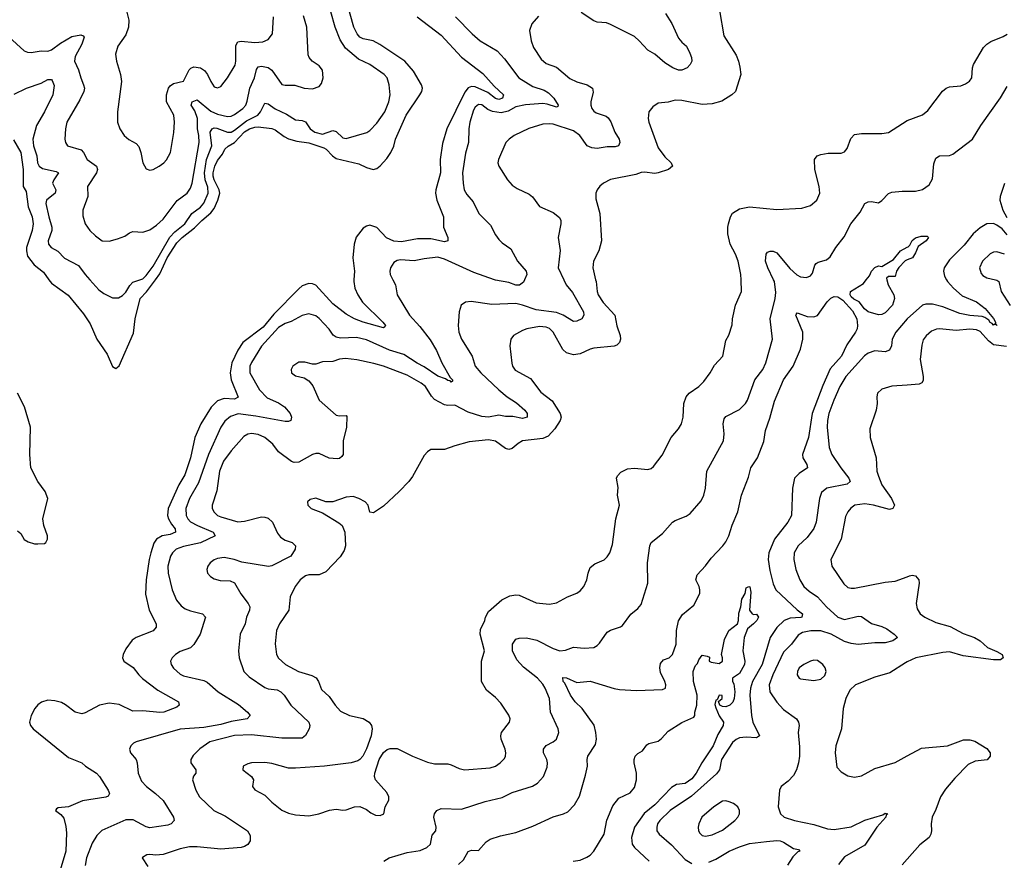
# Model space of a CAD drawing. Header units: inches. Extents: x 1173000 to 1307049, y 522583 to 678455.
# Tile 93 of 256: x 1214763 to 1220573, y 556575 to 561534. Entities that reach past the tile are written whole.
import ezdxf

# ---------------------------------------------------------------- set-up
doc = ezdxf.new("R2010")
doc.units = ezdxf.units.IN
doc.header["$MEASUREMENT"] = 0
for name, color, linetype in [('B2515', 7, 'Continuous'), ('B2516', 7, 'Continuous'), ('B2525', 7, 'Continuous'), ('B2526', 7, 'Continuous')]:
    doc.layers.add(name, color=color, linetype=linetype)

msp = doc.modelspace()

# ---------------------------------------------------------------- linework, layer by layer
at = {"layer": 'B2515', "color": 5}
for points, elevation in [([(1216735.2, 560000), (1216734.7, 559990), (1216740.7, 559950), (1216758.5, 559910), (1216786.7, 559866.7), (1216906, 559750), (1216921.3, 559730), (1216918.3, 559721.7), (1216910, 559716.2), (1216789.9, 559749.9), (1216738.9, 559770), (1216690, 559796.2), (1216610, 559858.4), (1216510, 559966.9), (1216490, 559975.9), (1216470, 559977), (1216430, 559963), (1216410, 559947.2), (1216263.4, 559796.6), (1216198.9, 559721.1), (1216080.1, 559630), (1216050, 559585.3), (1216015.7, 559510), (1216005, 559450), (1216011.8, 559410), (1216052, 559308), (1216030, 559295.8), (1215970, 559299.6), (1215930, 559285.5), (1215892.5, 559247.5), (1215832.1, 559150), (1215797.2, 559070), (1215770.6, 558950), (1215736.6, 558850), (1215702.5, 558790), (1215638.8, 558650), (1215635.1, 558610), (1215640.6, 558590), (1215657.9, 558557.9), (1215680.8, 558530), (1215683.2, 558510), (1215650, 558497.5), (1215604, 558490), (1215570.1, 558470), (1215554.8, 558445.2), (1215537.2, 558390), (1215526.8, 558350), (1215509.5, 558230), (1215505.5, 558145.5), (1215526.2, 558050), (1215568.9, 557970), (1215568.5, 557950), (1215550.2, 557929.8), (1215450.2, 557889.8), (1215426.5, 557873.5), (1215390, 557822.9), (1215374, 557790), (1215370.3, 557770), (1215378, 557750), (1215432, 557712), (1215465.2, 557670), (1215488.5, 557648.5), (1215578.4, 557578.4), (1215700.5, 557510), (1215704.9, 557490), (1215690, 557479.6), (1215614, 557450), (1215590, 557447.3), (1215490, 557458), (1215430, 557455.3), (1215350, 557494.6), (1215290, 557502.2), (1215233.4, 557490), (1215150, 557444.4), (1215130, 557439.7), (1215089.8, 557449.8), (1215033.3, 557493.3), (1215010, 557505.4), (1214970, 557516.4), (1214930, 557520.5), (1214891.5, 557508.4), (1214870, 557491.6), (1214852.4, 557470), (1214830.4, 557430), (1214821.6, 557390), (1214827.7, 557370), (1214843, 557350), (1215050, 557182.6), (1215130, 557150.3), (1215150.4, 557130), (1215215.8, 557090), (1215234.3, 557070), (1215284.6, 556990), (1215292, 556970), (1215285.3, 556954.7), (1215272.1, 556947.9), (1215133, 556927), (1215050, 556891.1), (1214990, 556885.2), (1214980.5, 556879.5), (1214974.8, 556870), (1215005.9, 556845.9), (1215023.5, 556823.5), (1215035.6, 556775.6), (1215038.3, 556738.3), (1215034.8, 556630), (1215002, 556518)], 720), ([(1214935.6, 560000), (1214950, 559980.2), (1215048.6, 559908.6), (1215139.5, 559799.5), (1215179.4, 559739.4), (1215217.4, 559650), (1215280, 559560), (1215310, 559487.7), (1215330, 559477.1), (1215350, 559492.7), (1215434.8, 559685.2), (1215444.8, 559770), (1215473.9, 559890), (1215510.7, 559929.3), (1215563.7, 560000)], 720), ([(1216965.4, 560000), (1216981.5, 559970), (1216990.3, 559910), (1217063.1, 559790), (1217124.7, 559724.7), (1217185.6, 559645.6), (1217221.8, 559581.8), (1217254.1, 559510), (1217303.6, 559423.6), (1217317.4, 559410), (1217317.7, 559402.3), (1217310, 559395.1), (1217303.1, 559403.1), (1217290, 559405.5), (1217276, 559416), (1217230, 559431.4), (1217150, 559486.9), (1217107.9, 559507.9), (1217030, 559558.1), (1216945.3, 559585.3), (1216810, 559645.9), (1216750, 559659.9), (1216655.7, 559655.7), (1216630, 559661.3), (1216613.4, 559673.4), (1216589.3, 559709.3), (1216530, 559770.9), (1216510, 559786.2), (1216470, 559798), (1216430, 559788.3), (1216365.8, 559754.2), (1216330, 559742.3), (1216290, 559718), (1216190, 559607.7), (1216130, 559512.2), (1216121.2, 559490), (1216121, 559450), (1216178.9, 559350), (1216223.3, 559303.3), (1216290, 559273.2), (1216324.9, 559250), (1216359.5, 559210), (1216366.4, 559190), (1216362, 559170), (1216350, 559164), (1216330, 559163.5), (1216155.8, 559195.8), (1216051.6, 559208.4), (1216006.2, 559193.8), (1215974.2, 559165.8), (1215950.1, 559130), (1215877.3, 558970), (1215818.7, 558801.3), (1215764.4, 558710), (1215744, 558650), (1215746, 558610), (1215755, 558590), (1215771.8, 558571.8), (1215811.3, 558550), (1215904, 558510), (1215916.5, 558490), (1215830, 558448.4), (1215730, 558426.9), (1215685.5, 558410), (1215664.5, 558390), (1215651.9, 558370), (1215636.3, 558310), (1215639, 558270), (1215662.9, 558170), (1215689, 558109), (1215716.2, 558076.2), (1215739.1, 558059.1), (1215770, 558047.1), (1215842, 558030), (1215859.5, 558010), (1215827.6, 557910), (1215791, 557849), (1215770, 557828), (1215710, 557806.6), (1215682.4, 557790), (1215662.6, 557770), (1215653.4, 557750), (1215657.4, 557730), (1215670, 557708.7), (1215710, 557672.9), (1215730, 557664.4), (1215850, 557636.9), (1215870, 557626.7), (1215934.3, 557570), (1216054.8, 557494.8), (1216108.2, 557450), (1216122.6, 557430), (1216104.4, 557410), (1216010, 557393.7), (1215950, 557376.6), (1215850, 557358.7), (1215710, 557348.4), (1215450, 557275.1), (1215433.7, 557266.3), (1215419.1, 557250), (1215410.5, 557230), (1215417.1, 557210), (1215450.2, 557170), (1215456.5, 557150), (1215461.2, 557090), (1215482.3, 557042.3), (1215510.8, 557010.8), (1215564.9, 556970), (1215610, 556927.2), (1215670.3, 556830), (1215674, 556810), (1215657.1, 556790), (1215637.7, 556782.3), (1215530, 556767.3), (1215510, 556772), (1215433.2, 556813.2), (1215390, 556813.7), (1215248.2, 556751.8), (1215217.8, 556722.2), (1215190, 556676.3), (1215156.8, 556590), (1215150, 556544)], 740), ([(1215177.1, 560000), (1215230, 559940.8), (1215259, 559918.9), (1215310, 559892.8), (1215346.5, 559893.5), (1215370, 559906.3), (1215390, 559926), (1215413.3, 559966.7), (1215430, 559986.4), (1215472.4, 560000)], 740), ([(1217973.9, 560000), (1217987.9, 559970), (1218025.4, 559925.4), (1218090.1, 559809.9), (1218091.9, 559790), (1218079.3, 559770), (1218050, 559755), (1218030, 559754.5), (1217970.5, 559790.5), (1217930, 559806.7), (1217810, 559821.4), (1217729.4, 559850.6), (1217690, 559859.4), (1217550, 559853), (1217428, 559872), (1217393.1, 559866.9), (1217368, 559850), (1217355.8, 559810), (1217350.3, 559730), (1217354, 559690), (1217370.3, 559650), (1217433.8, 559550), (1217451.3, 559490), (1217483.2, 559450), (1217589.7, 559349.7), (1217638.6, 559310), (1217694, 559274), (1217744.5, 559230), (1217757.7, 559210), (1217758.4, 559190), (1217730, 559182.3), (1217673.7, 559193.7), (1217630, 559193.7), (1217590, 559201.7), (1217530, 559189.9), (1217490, 559193.4), (1217410, 559218), (1217330, 559259.8), (1217290, 559257.4), (1217270, 559261.7), (1217210, 559294), (1217192.3, 559312.2), (1217158.5, 559370), (1217132.3, 559390), (1217050, 559436.1), (1216910.3, 559490.3), (1216853.6, 559506.4), (1216751.9, 559528.1), (1216685.5, 559534.5), (1216650, 559530.6), (1216610, 559518.2), (1216550, 559515.1), (1216510, 559502.4), (1216490, 559502.4), (1216446.2, 559513.8), (1216410, 559514), (1216374, 559490), (1216364, 559470), (1216367.7, 559450), (1216390, 559433), (1216442, 559422), (1216470, 559403.1), (1216493.5, 559373.5), (1216530.3, 559290), (1216630, 559201.7), (1216650, 559196.5), (1216690, 559199.3), (1216694.1, 559194.1), (1216690.8, 559130.8), (1216671.1, 559050), (1216671.8, 558970), (1216663.6, 558956.4), (1216650, 558946), (1216635.9, 558944.1), (1216590, 558946.6), (1216530, 558974), (1216510, 558975.4), (1216490, 558969.8), (1216410, 558923.7), (1216382.8, 558922.8), (1216367.7, 558927.7), (1216290, 558985.7), (1216257.6, 559030), (1216210, 559069), (1216170, 559087.7), (1216130, 559093.7), (1216110, 559089.8), (1216084.8, 559075.2), (1216010, 558991.5), (1215965, 558930), (1215941.2, 558870), (1215926, 558754), (1215899.2, 558670), (1215899.2, 558650), (1215910, 558629.1), (1215930.1, 558610.1), (1215950, 558600.6), (1216050, 558571.9), (1216090, 558575), (1216190, 558600.6), (1216210, 558600.2), (1216230, 558592.7), (1216254.4, 558570), (1216285.1, 558505.1), (1216302.1, 558482.1), (1216330, 558462.8), (1216370.7, 558450), (1216390.2, 558430.2), (1216388.4, 558410), (1216362, 558370), (1216250, 558313), (1216231.9, 558308.1), (1216073.8, 558333.8), (1216029, 558350), (1215970, 558361.7), (1215930, 558356), (1215910, 558347.8), (1215886.7, 558330), (1215872.4, 558310), (1215866.4, 558290), (1215870.6, 558270), (1215889, 558249), (1215910, 558235.8), (1215946.6, 558226.6), (1216004.8, 558224.8), (1216030, 558212.7), (1216067.2, 558147.2), (1216110.3, 558090), (1216120.2, 558070), (1216118.5, 558050), (1216102, 558010), (1216094, 557970), (1216064.9, 557910), (1216054.9, 557810), (1216058.6, 557770), (1216085.2, 557690), (1216117.2, 557657.2), (1216210, 557594), (1216230, 557587.3), (1216281.9, 557581.8), (1216304.6, 557570), (1216324.4, 557550), (1216363.6, 557490), (1216468.7, 557390), (1216475.3, 557370), (1216470.3, 557350), (1216450, 557311.6), (1216430, 557296.8), (1216310, 557296.7), (1216130, 557316.4), (1216030, 557312.1), (1215885.4, 557274.6), (1215826.2, 557233.8), (1215786.1, 557193.9), (1215772.6, 557170), (1215772.6, 557150), (1215803.1, 557110), (1215802.4, 557090), (1215788.2, 557071.8), (1215782.7, 557050), (1215803.2, 556990), (1215824.9, 556950), (1215907.6, 556870), (1215976.7, 556836.7), (1216108.2, 556750), (1216122.2, 556722.2), (1216122.4, 556690), (1216110, 556667.9), (1216090, 556656.2), (1216068.9, 556651.1), (1215950, 556640.4), (1215810, 556654.3), (1215765.5, 556654.5), (1215710, 556643.9), (1215610, 556609), (1215566.2, 556606.2), (1215530, 556609.6), (1215512.8, 556607.2), (1215487.3, 556592.7), (1215484.7, 556590), (1215518.3, 556538.3)], 760), ([(1218161.6, 560000), (1218164.1, 559990), (1218170.2, 559930.2), (1218177.2, 559910), (1218205.3, 559865.3), (1218274, 559790), (1218287.2, 559727.2), (1218307, 559670), (1218308.5, 559650), (1218303, 559630), (1218285.8, 559614.2), (1218271.5, 559608.4), (1218150, 559595.4), (1218130, 559591.1), (1218070, 559562.4), (1218030, 559556.8), (1217990, 559569.7), (1217968.5, 559588.5), (1217911.9, 559690), (1217890, 559711.9), (1217870, 559720.8), (1217830, 559723.2), (1217754.8, 559710), (1217730, 559701.4), (1217677.6, 559670), (1217661.7, 559650), (1217654.9, 559610), (1217666.8, 559506.8), (1217671.5, 559490), (1217687.2, 559467.2), (1217776.5, 559416.5), (1217837.4, 559337.4), (1217905.8, 559285.8), (1217951.3, 559210), (1217957.3, 559190), (1217952.9, 559170), (1217920.1, 559119.9), (1217882.4, 559077.6), (1217850, 559063.4), (1217730.7, 559049.3), (1217705.1, 559034.9), (1217670, 559005.1), (1217650, 558998.9), (1217630, 559005.1), (1217570, 559047.6), (1217530, 559056.2), (1217416.1, 559043.9), (1217330, 559020.9), (1217270, 558999.2), (1217190, 558997.7), (1217170, 558985.4), (1217150, 558963), (1217080.4, 558839.6), (1217058.7, 558810), (1217003.1, 558750), (1216910, 558664.5), (1216850, 558624), (1216830, 558628), (1216819.3, 558670), (1216801.2, 558690), (1216764, 558710), (1216730, 558720.7), (1216690, 558718), (1216610, 558689.6), (1216570, 558689.4), (1216510, 558711.8), (1216476.3, 558703.7), (1216461, 558690), (1216464, 558670), (1216482.8, 558650), (1216550, 558624.4), (1216646.8, 558566.8), (1216665.3, 558550), (1216681.3, 558510), (1216686.5, 558430), (1216677.4, 558402.6), (1216654.2, 558365.8), (1216570, 558277.2), (1216530, 558258.5), (1216470, 558259.7), (1216450, 558253.5), (1216417.6, 558230), (1216388.8, 558190), (1216358.7, 558130), (1216351.3, 558050), (1216296.5, 557970), (1216278.5, 557930), (1216271.3, 557851.3), (1216279, 557790), (1216290, 557767), (1216332.2, 557730), (1216408.9, 557688.9), (1216486.3, 557666.3), (1216512.1, 557652.1), (1216526.9, 557630), (1216543.4, 557583.4), (1216590, 557542), (1216623.6, 557490), (1216655.9, 557455.9), (1216709.4, 557429.4), (1216790, 557412.6), (1216826, 557390), (1216839.5, 557370), (1216843.6, 557350), (1216837.7, 557310), (1216810, 557233.2), (1216788.2, 557190), (1216770.2, 557169.8), (1216757.5, 557162.5), (1216718, 557150), (1216562, 557130), (1216390, 557118.4), (1216350, 557119.3), (1216250, 557147.2), (1216210, 557152.1), (1216130, 557149.7), (1216110, 557145.1), (1216080.7, 557130), (1216079.5, 557110), (1216130.4, 557070), (1216143.1, 557050), (1216136.3, 557010), (1216150.4, 556990.4), (1216210, 556960.3), (1216250, 556919), (1216310, 556871.5), (1216350, 556852.6), (1216390, 556842.8), (1216470, 556837.4), (1216528.7, 556850), (1216590.7, 556870.7), (1216630, 556876.3), (1216670, 556870.6), (1216690, 556873), (1216738, 556890), (1216770, 556893), (1216810, 556875.5), (1216835.3, 556855.3), (1216862, 556842), (1216890, 556839.3), (1216912, 556850), (1216920.5, 556890), (1216941.3, 556930), (1216940.5, 556950), (1216930, 556976.2), (1216862.9, 557050), (1216857.6, 557070), (1216859.6, 557090), (1216884.7, 557170), (1216908.8, 557211.2), (1216931.1, 557228.9), (1216950, 557235.3), (1216990, 557235.3), (1217080.7, 557190), (1217170, 557154.9), (1217210, 557144.9), (1217290, 557144.6), (1217310, 557139.5), (1217356.4, 557116.4), (1217388.2, 557108.2), (1217538.7, 557121.3), (1217570, 557131.5), (1217598.9, 557150), (1217623.2, 557176.8), (1217629.8, 557190), (1217631.8, 557210), (1217628.7, 557230), (1217604.8, 557290), (1217601.8, 557310), (1217605.3, 557330), (1217653.6, 557390), (1217657.6, 557410), (1217650, 557432.3), (1217602.2, 557502.2), (1217570, 557536.2), (1217518, 557578), (1217487.3, 557630), (1217488.7, 557750), (1217504.8, 557810), (1217479.4, 557910), (1217482.7, 557937.3), (1217507.1, 557990), (1217511, 558010), (1217530, 558042.6), (1217608.3, 558111.7), (1217655.8, 558135.8), (1217690, 558141.3), (1217710, 558138.4), (1217810, 558094), (1217890, 558086.4), (1217930, 558094), (1217996, 558130), (1218050, 558152), (1218070, 558164.9), (1218092.4, 558190), (1218109.8, 558230), (1218117.3, 558270), (1218130, 558303), (1218156.2, 558323.8), (1218211.9, 558348.1), (1218230, 558365.5), (1218246, 558390), (1218261.3, 558438.7), (1218280.4, 558590), (1218302.6, 558670), (1218291.3, 558730), (1218294.1, 558774.2), (1218285.1, 558830), (1218290, 558842.8), (1218310, 558865.5), (1218350, 558884), (1218390, 558888), (1218470, 558880.5), (1218490, 558887.3), (1218502.7, 558897.3), (1218554.5, 558965.5), (1218606.6, 559070), (1218650, 559120.4), (1218668.2, 559150), (1218678.5, 559190), (1218681.1, 559270), (1218695.1, 559310), (1218713.6, 559330), (1218769.8, 559370.2), (1218800.5, 559399.5), (1218838, 559450), (1218863.8, 559496.2), (1218911.5, 559550), (1218930, 559642), (1218946.6, 559673.4), (1218966.6, 559733.4), (1218969.8, 559770), (1218987.3, 559850), (1219022.6, 559930), (1219019.5, 560000)], 780), ([(1216912, 556570), (1216942.4, 556590), (1217050, 556621.9), (1217126.8, 556633.2), (1217165.1, 556650), (1217187.6, 556670), (1217197.3, 556722.8), (1217219.5, 556750), (1217219.7, 556770), (1217207.1, 556830), (1217211, 556850), (1217224.2, 556870), (1217250, 556880.9), (1217370, 556877.8), (1217510, 556922.4), (1217610, 556946.5), (1217670, 556974.4), (1217788.1, 557011.9), (1217818.4, 557030), (1217853.6, 557070), (1217874.8, 557125.3), (1217876.9, 557150), (1217872.8, 557170), (1217853.3, 557210), (1217853.6, 557230), (1217870, 557252), (1217910, 557273.7), (1217929.8, 557290.2), (1217945.1, 557330), (1217941.1, 557350), (1217894.8, 557450), (1217888.6, 557530), (1217864.2, 557590), (1217850, 557614.3), (1217819.1, 557650), (1217735.1, 557715.1), (1217697.1, 557757.1), (1217671.4, 557810), (1217670.7, 557850), (1217690, 557879.7), (1217710, 557886.5), (1217752.7, 557887.3), (1217814, 557874), (1217910, 557824.2), (1217950, 557810.3), (1217984.6, 557815.4), (1218030, 557832.2), (1218093.6, 557826.4), (1218150, 557830.4), (1218170, 557841.6), (1218184.1, 557855.9), (1218230, 557920.4), (1218250, 557932), (1218308.3, 557951.7), (1218319.5, 557960.5), (1218370, 558027.7), (1218410, 558060.5), (1218430, 558084), (1218469.7, 558210), (1218468.6, 558330), (1218481.7, 558430), (1218489.7, 558450), (1218556.4, 558503.6), (1218615.6, 558570), (1218630, 558579.6), (1218695.2, 558604.8), (1218718.7, 558621.3), (1218783.8, 558696.2), (1218800.5, 558730), (1218809.8, 558770), (1218816.9, 558870), (1218915.4, 559050), (1218919.8, 559090), (1218913.5, 559150), (1218920, 559180), (1218930, 559193.4), (1219010, 559235.3), (1219045.1, 559270), (1219056.8, 559290), (1219101.1, 559410), (1219147.8, 559470), (1219165.6, 559510), (1219204.8, 559650), (1219192.2, 559770), (1219221.2, 559890), (1219225.1, 559925.1), (1219216.2, 559990), (1219211.3, 560000)], 760), ([(1217742.2, 560000), (1217735.3, 559984.7), (1217711.4, 559968.6), (1217690, 559967.7), (1217650, 559983.9), (1217570, 559998.1), (1217564.5, 560000)], 740), ([(1219879.8, 560000), (1219887.3, 559970), (1219920.7, 559910), (1219924.9, 559890), (1219914, 559850), (1219870, 559805.1), (1219850, 559795.1), (1219830, 559793.6), (1219769.8, 559809.8), (1219747.6, 559827.6), (1219717, 559870), (1219685, 559885), (1219670, 559899.1), (1219664.3, 559910), (1219664.9, 559930), (1219741.6, 559978.4), (1219758.9, 560000)], 740), ([(1217352.3, 556550), (1217382.2, 556577.8), (1217410, 556626.4), (1217430, 556635.3), (1217470, 556633.4), (1217516.3, 556683.7), (1217539.2, 556700.8), (1217599.5, 556720.5), (1217690, 556738.6), (1217790, 556776.5), (1217910, 556831.4), (1217971.1, 556848.9), (1217998, 556862), (1218036.6, 556903.4), (1218065.4, 556954.6), (1218102, 557078), (1218113.7, 557130), (1218112.4, 557170), (1218116.4, 557190), (1218161.5, 557258.5), (1218165.8, 557290), (1218163.2, 557330), (1218152.2, 557372.2), (1218081.3, 557470), (1218041, 557510), (1218012.8, 557550), (1217979.3, 557619.3), (1217969.1, 557630), (1217967.3, 557652.7), (1217990, 557650.9), (1218050, 557623.5), (1218130, 557631.5), (1218270, 557587.9), (1218302.8, 557582.9), (1218402.6, 557577.4), (1218556.6, 557583.4), (1218574, 557590), (1218575.1, 557610), (1218569.4, 557630), (1218544.1, 557684.1), (1218541, 557710), (1218544.8, 557735.3), (1218562.7, 557757.3), (1218596.2, 557770), (1218615.4, 557790), (1218636.4, 557850), (1218637.8, 557930), (1218651.4, 557988.6), (1218674.4, 558025.6), (1218740.1, 558079.9), (1218775.8, 558150), (1218777.4, 558170), (1218772.4, 558190), (1218753.7, 558230), (1218760, 558260), (1218810, 558312.2), (1218842.6, 558357.4), (1218912.9, 558430), (1218930, 558453.7), (1218946.6, 558490), (1218967.3, 558552.7), (1219000.2, 558630), (1219022.5, 558730), (1219064.3, 558835.7), (1219077.4, 558890), (1219117.4, 558950), (1219154.7, 559045.3), (1219163.7, 559110), (1219190, 559183.1), (1219217, 559283), (1219269.9, 559410), (1219328, 559490), (1219369.8, 559590), (1219384.8, 559650), (1219384.6, 559690), (1219343.1, 559790), (1219344.5, 559795.5), (1219350, 559803.8), (1219356.6, 559803.4), (1219410, 559783.2), (1219450, 559780.2), (1219470, 559789.2), (1219527, 559870), (1219549.6, 559890.4), (1219570, 559901.2), (1219590, 559899.3), (1219619.5, 559879.5), (1219676.8, 559816.8), (1219702.8, 559770), (1219707.1, 559730), (1219704.7, 559710), (1219695.5, 559690), (1219643.6, 559616.4), (1219611.9, 559550), (1219545.4, 559474.6), (1219503, 559377), (1219439.7, 559210), (1219417.4, 559070), (1219382.4, 558970), (1219384.8, 558950), (1219408.1, 558910), (1219412.4, 558890), (1219362.9, 558857.1), (1219335.5, 558830), (1219322.4, 558770), (1219316.8, 558610), (1219294.8, 558570), (1219217.5, 558470), (1219183.7, 558390), (1219180.6, 558350), (1219190, 558284.9), (1219210, 558206.7), (1219225.5, 558170), (1219350, 558053), (1219382.7, 558030), (1219378, 558010), (1219372.3, 558007.7), (1219310, 558003), (1219273.8, 557990), (1219230, 557949), (1219190.8, 557890), (1219143.8, 557730), (1219086.5, 557630), (1219075.2, 557590), (1219072.4, 557550), (1219080.5, 557430), (1219089.4, 557390), (1219127.7, 557310), (1219110, 557298.6), (1219050, 557301.1), (1219010, 557296.9), (1218990, 557287.9), (1218970, 557271.2), (1218904.1, 557170), (1218892.7, 557110), (1218875.2, 557084.8), (1218726.3, 556953.7), (1218601.8, 556870), (1218541.3, 556810), (1218527.3, 556790), (1218522, 556770), (1218523.1, 556750), (1218536.4, 556730), (1218610, 556666.3), (1218690, 556579.7), (1218730, 556556.8)], 740), ([(1220000, 559770.2), (1219999.8, 559770), (1219932.1, 559690), (1219911.3, 559650), (1219908.4, 559610), (1219896, 559584), (1219870, 559574.4), (1219810, 559580.6), (1219770, 559567.5), (1219748.3, 559551.7), (1219638.6, 559430), (1219602.2, 559370), (1219566.8, 559290), (1219538.2, 559210), (1219530.2, 559170), (1219528.7, 559130), (1219539.7, 559010), (1219556.1, 558970), (1219607.8, 558890), (1219655.5, 558830), (1219662.8, 558810), (1219645.3, 558794.7), (1219526, 558770), (1219494.2, 558745.8), (1219482.9, 558710), (1219462.2, 558570), (1219450, 558531.6), (1219410, 558479.7), (1219356.5, 558430), (1219332.3, 558390), (1219330.2, 558350), (1219342.7, 558290), (1219365.6, 558230), (1219390.7, 558190.7), (1219422.3, 558162.3), (1219470, 558129.3), (1219523.5, 558070), (1219590, 558008.8), (1219630, 557996.3), (1219710, 558015.3), (1219730, 558013.4), (1219790, 557971.6), (1219850, 557954.4), (1219879.8, 557939.8), (1219922.4, 557910), (1219942.8, 557890), (1219914.8, 557870), (1219870, 557859.1), (1219810, 557859.1), (1219710, 557848.4), (1219670, 557853.3), (1219630, 557865.3), (1219550.8, 557910), (1219490.1, 557929.9), (1219431.4, 557928.6), (1219381.4, 557918.6), (1219356.6, 557903.4), (1219316.9, 557850), (1219270, 557802.2), (1219207.4, 557670), (1219185.6, 557610), (1219189.6, 557569.6), (1219230, 557507.8), (1219270, 557464.4), (1219346.4, 557410), (1219359.5, 557390), (1219362.6, 557370), (1219356.5, 557330), (1219365.4, 557245.4), (1219365, 557190), (1219359.2, 557150), (1219347.4, 557110), (1219330, 557076), (1219297.4, 557042.6), (1219256.4, 557010), (1219246.4, 556990), (1219239.3, 556890), (1219253, 556850), (1219274.8, 556830), (1219336, 556810), (1219450, 556786.4), (1219530, 556761.2), (1219570, 556756.5), (1219670, 556772), (1219750, 556813.1), (1219855.4, 556844.6), (1219870, 556854), (1219886, 556850), (1219876.4, 556843.6), (1219874, 556830), (1219820.2, 556770), (1219750, 556663.9), (1219630, 556595.7), (1219595.5, 556550)], 760), ([(1220000, 559378.5), (1219910, 559371.3), (1219850, 559353.6), (1219824.9, 559330), (1219820.4, 559310), (1219823.1, 559270), (1219816.9, 559230), (1219780.5, 559119.5), (1219782.4, 559070), (1219816.5, 558950), (1219821.1, 558870), (1219830, 558841), (1219850.4, 558790), (1219906.7, 558710), (1219924.6, 558670), (1219915.8, 558650), (1219895.8, 558644.2), (1219802, 558670), (1219750, 558677.5), (1219690.6, 558670), (1219666.8, 558653.2), (1219648.8, 558631.2), (1219636.2, 558603.8), (1219610.1, 558469.9), (1219548.9, 558350), (1219554.4, 558310), (1219626.5, 558206.5), (1219650, 558185.5), (1219670, 558179.7), (1219690, 558180.2), (1219870, 558215.2), (1219930, 558221.8), (1220000, 558247.9)], 780), ([(1214750, 558519.6), (1214770, 558502.6), (1214790, 558467.8), (1214813.4, 558453.4), (1214850, 558442.8), (1214870, 558442), (1214910, 558443.8), (1214918, 558450), (1214927.6, 558470), (1214928, 558490), (1214906, 558550), (1214898.7, 558590), (1214928.6, 558710), (1214912.4, 558750), (1214869.8, 558810), (1214829, 558890), (1214822, 558970), (1214826.4, 559130), (1214792.1, 559250), (1214749.5, 559330)], 720), ([(1218028.7, 556570), (1218070, 556576.8), (1218110, 556593.3), (1218130, 556606.4), (1218150, 556628.7), (1218212.5, 556730), (1218227.5, 556812.5), (1218263.9, 556896.1), (1218298.4, 556941.6), (1218366.2, 556973.8), (1218390, 557004.6), (1218403.2, 557050), (1218402.9, 557090), (1218388.3, 557150), (1218388.5, 557170), (1218395.1, 557190), (1218410, 557204.9), (1218438.1, 557221.8), (1218463.3, 557256.7), (1218475.9, 557264.1), (1218530, 557278.5), (1218550, 557293.7), (1218590, 557336.8), (1218670, 557387.9), (1218740.2, 557419.8), (1218747.8, 557430), (1218746, 557450), (1218759, 557490), (1218760.9, 557550), (1218738.7, 557630), (1218737.4, 557690), (1218744, 557710), (1218750, 557724), (1218763.3, 557736.7), (1218770, 557758), (1218790, 557784.7), (1218819.6, 557779.6), (1218832.7, 557772.7), (1218831.3, 557750), (1218844.1, 557744.1), (1218890, 557737), (1218909.5, 557750), (1218910.6, 557770.6), (1218904.5, 557790), (1218922.9, 557877.1), (1218947.8, 557930), (1218998, 557970), (1219005.3, 557990), (1219007.2, 558032.8), (1219018.3, 558070), (1219024.6, 558115.4), (1219044.2, 558150), (1219050, 558182), (1219066, 558190), (1219070.6, 558189.4), (1219077, 558157), (1219068.7, 558050), (1219084.9, 558030), (1219094.2, 558025.8), (1219110, 558026.8), (1219122, 558010), (1219112, 557990), (1219093.7, 557970), (1219058.3, 557941.7), (1219038, 557890), (1219030.3, 557810.3), (1219041.3, 557750), (1219039.5, 557730), (1219010, 557677.2), (1218969, 557650), (1218968.7, 557630), (1218976.3, 557616.3), (1218983.2, 557570), (1218979.2, 557530), (1218971.4, 557508.6), (1218954, 557490), (1218930, 557481.2), (1218910, 557483.1), (1218895.1, 557490), (1218887.3, 557512.7), (1218908.7, 557530), (1218907.3, 557547.3), (1218890, 557548.7), (1218878, 557522), (1218870, 557519), (1218865.9, 557494.1), (1218870, 557474.8), (1218890, 557426.7), (1218915.8, 557390), (1218913.8, 557370), (1218882.6, 557317.4), (1218854.8, 557250), (1218787.5, 557150), (1218755.4, 557090), (1218730, 557056.4), (1218690, 557027.8), (1218637.9, 557022.1), (1218610, 557004.3), (1218510, 556901.9), (1218448.5, 556851.5), (1218390.6, 556770), (1218372.7, 556710), (1218377.4, 556670), (1218390.9, 556650), (1218476.5, 556570)], 720), ([(1220000, 557745.7), (1219990, 557741.1), (1219898.6, 557681.4), (1219810, 557655.4), (1219694.8, 557610), (1219661.8, 557578.2), (1219637, 557530), (1219622.3, 557470), (1219612.6, 557350), (1219578, 557250), (1219574.9, 557210), (1219585.4, 557125.4), (1219610, 557097.1), (1219650, 557074.4), (1219690, 557066.7), (1219730, 557074.4), (1219810, 557116.4), (1219930, 557153.1), (1220000, 557190.7)], 780), ([(1218830, 556565.1), (1218870, 556581.6), (1218950, 556629.4), (1219010, 556655.5), (1219070, 556673.8), (1219170, 556686.8), (1219230, 556691.8), (1219250, 556689.4), (1219270, 556682.2), (1219330, 556645.4), (1219358.6, 556638.6), (1219366.4, 556630), (1219354.9, 556625.1), (1219324.7, 556595.3), (1219293.1, 556546.8)], 740), ([(1220000, 556582.2), (1219970.9, 556549.1)], 780)]:
    msp.add_lwpolyline(points, dxfattribs=dict(at, elevation=elevation))
for points, elevation in [([(1219450, 557755.1), (1219430, 557749.7), (1219390, 557730.9), (1219362.6, 557710), (1219353.4, 557690), (1219350.4, 557670), (1219362, 557650), (1219370, 557645.3), (1219450, 557636.4), (1219490, 557643), (1219514.7, 557665.3), (1219521.6, 557690), (1219515.1, 557710), (1219501.6, 557730), (1219470, 557754.3)], 780), ([(1218930, 556926.5), (1218910, 556924.2), (1218859.3, 556890), (1218789.2, 556830), (1218770.2, 556790), (1218767.3, 556770), (1218769.2, 556750), (1218776, 556736), (1218790, 556721.7), (1218810, 556717.3), (1218850, 556726.2), (1218910, 556752.3), (1218983.5, 556810), (1219001.1, 556830), (1219011.2, 556850), (1219011.3, 556870), (1219001.3, 556890), (1218975.1, 556910), (1218950, 556920.2)], 760)]:
    msp.add_lwpolyline(points, close=True, dxfattribs=dict(at, elevation=elevation))
at = {"layer": 'B2516', "color": 5}
for points, elevation in [([(1215563.7, 560000), (1215590, 560035), (1215632.6, 560130), (1215690, 560218.2), (1215722.4, 560250), (1215794.3, 560305.7), (1215836.9, 560350), (1215890, 560395.1), (1215910, 560419.5), (1215932.9, 560470), (1215944.1, 560510), (1215940.5, 560530), (1215910.2, 560590), (1215905.5, 560610), (1215904.9, 560630), (1215914.8, 560670), (1215930, 560702.8), (1215958.8, 560741.2), (1215973.8, 560770), (1215992.9, 560787.1), (1216030, 560809.1), (1216090, 560872.2), (1216119.2, 560890), (1216150, 560900.4), (1216170, 560902.6), (1216250, 560891.5), (1216270, 560884.2), (1216323.8, 560843.8), (1216350.1, 560830.1), (1216397.7, 560817.7), (1216470, 560808.2), (1216558.2, 560778.2), (1216572.3, 560770), (1216609.8, 560729.8), (1216630, 560715.1), (1216764.1, 560684.1), (1216810, 560661.2), (1216849.7, 560650.3), (1216870, 560656.1), (1216890, 560671.3), (1216930, 560715.8), (1216953.7, 560750), (1216970, 560788.2), (1216980.9, 560830), (1217044.1, 560970), (1217123.7, 561090), (1217135.5, 561110), (1217140.3, 561130), (1217134.2, 561150), (1217086.6, 561230), (1217035.7, 561290), (1216888.1, 561388.1), (1216848.6, 561408.6), (1216790, 561421.5), (1216770.7, 561430.7), (1216753.4, 561450), (1216734.7, 561490), (1216696, 561630)], 720), ([(1214630, 561492.9), (1214790, 561350.3), (1214810, 561341.7), (1214830, 561340.3), (1214889.8, 561350.2), (1214930, 561348.3), (1214950, 561356.9), (1215003.8, 561396.2), (1215070, 561435.1), (1215123.9, 561443.9), (1215137.8, 561437.8), (1215142.7, 561430), (1215128.7, 561390), (1215090, 561316.9), (1215087, 561290), (1215110, 561238), (1215122.8, 561190), (1215139.6, 561150), (1215144.9, 561130), (1215141.5, 561110), (1215118.4, 561061.6), (1215041.8, 560930), (1215033, 560890), (1215030.2, 560830), (1215034, 560810), (1215045.3, 560790), (1215125.5, 560765.5), (1215139.3, 560750), (1215160.9, 560710), (1215216.1, 560670), (1215221.6, 560650), (1215216.8, 560630), (1215162.4, 560550), (1215164.7, 560490), (1215136.5, 560410), (1215136.3, 560376.3), (1215150.2, 560330.2), (1215177, 560290), (1215210, 560258.9), (1215250, 560230.3), (1215290, 560227.6), (1215339.4, 560240.6), (1215383.5, 560256.5), (1215410, 560276.5), (1215430, 560284.2), (1215490, 560281.1), (1215530, 560294.6), (1215570, 560321.7), (1215610, 560358), (1215692.7, 560467.3), (1215752, 560510), (1215770, 560539.5), (1215780.5, 560570), (1215821.6, 560810), (1215819.8, 560850), (1215811.7, 560890), (1215812.8, 560950), (1215796.5, 560996.5), (1215775.5, 561030), (1215781.1, 561050), (1215810, 561060.7), (1215890, 560994.8), (1215930, 560975.7), (1215990, 560962.7), (1216010, 560965.1), (1216030, 560974.1), (1216079.4, 561010), (1216097.3, 561030), (1216106.1, 561053.9), (1216121.3, 561130), (1216149.2, 561190), (1216160, 561240), (1216170, 561254.9), (1216190, 561259.7), (1216230, 561251.6), (1216250, 561236.2), (1216310, 561152), (1216330, 561147.6), (1216387.1, 561147.1), (1216442, 561130), (1216490, 561126.7), (1216530, 561139.3), (1216543.1, 561156.9), (1216553.7, 561190), (1216550, 561236), (1216530, 561261.6), (1216488.5, 561288.4), (1216470.9, 561310.9), (1216465.8, 561325.8), (1216458, 561490), (1216436.9, 561556.9)], 760), ([(1215390, 561602.4), (1215407.3, 561530), (1215406, 561490), (1215390, 561445.1), (1215342.7, 561377.2), (1215328.7, 561330), (1215333.4, 561290), (1215358, 561210), (1215364.6, 561170), (1215340.2, 560990), (1215340.3, 560930), (1215353.7, 560890), (1215380.4, 560850), (1215407.4, 560827.4), (1215450, 560803.1), (1215465.2, 560785.2), (1215478.5, 560750), (1215490.4, 560690), (1215510, 560653.4), (1215530, 560646.4), (1215550, 560650.4), (1215586.6, 560670), (1215614, 560690), (1215630, 560708), (1215653.3, 560750), (1215672.3, 560867.7), (1215677.2, 560930), (1215671.6, 560970), (1215629.1, 561050), (1215629.2, 561090), (1215641, 561130), (1215650, 561143.6), (1215670, 561157.4), (1215729.8, 561170.2), (1215762.3, 561237.7), (1215772.5, 561247.5), (1215790, 561255), (1215830, 561249.3), (1215853.4, 561233.4), (1215870.9, 561210.9), (1215890, 561168.4), (1215910, 561138.4), (1215930, 561132.4), (1215950, 561140.4), (1215990, 561190.5), (1216034.7, 561265.3), (1216038.7, 561290), (1216038.6, 561381.4), (1216050, 561403.7), (1216070, 561408), (1216150, 561399.7), (1216197.6, 561402.4), (1216230, 561417.1), (1216254, 561450), (1216260.8, 561550)], 780), ([(1215472.4, 560000), (1215490, 560005.6), (1215510, 560025.1), (1215550, 560079.8), (1215648.3, 560251.7), (1215677.5, 560282.5), (1215738.4, 560330), (1215778.5, 560390), (1215830, 560427), (1215850, 560450.9), (1215876, 560510), (1215873.8, 560546.2), (1215858.4, 560590), (1215854.2, 560630), (1215864.4, 560710), (1215896.5, 560790), (1215886.6, 560870), (1215898, 560890), (1215910, 560896), (1215926.5, 560893.5), (1215989.7, 560869.7), (1216010, 560870.9), (1216030, 560881.3), (1216102, 560938), (1216168.8, 560971.2), (1216184.9, 560990), (1216210, 561041.7), (1216230, 561036.5), (1216270, 561008), (1216337, 560977), (1216390, 560943.8), (1216430, 560939.2), (1216450, 560930.3), (1216477.8, 560890), (1216504.7, 560870), (1216550, 560857.8), (1216610, 560880.4), (1216630, 560873.8), (1216670, 560837.5), (1216690, 560832.8), (1216812.1, 560867.9), (1216830, 560880.3), (1216870, 560923.2), (1216918.5, 560990), (1216942, 561050), (1216949, 561090), (1216944.1, 561150), (1216930.9, 561190), (1216914, 561210), (1216830, 561269.8), (1216761.3, 561301.3), (1216686.1, 561366.1), (1216654.1, 561414.1), (1216624.5, 561490), (1216599.4, 561579.4)], 740), ([(1217824.8, 561555.2), (1217785.3, 561510), (1217771.7, 561470), (1217781.3, 561410), (1217794.9, 561370), (1217840.5, 561300.5), (1217870, 561274.9), (1217930, 561252.9), (1218010, 561187.1), (1218050, 561166.9), (1218110.7, 561150), (1218142.4, 561130), (1218146.9, 561106.9), (1218132.7, 561050), (1218132.7, 561030), (1218138.9, 561010), (1218150, 560994.4), (1218164.6, 560984.6), (1218224.6, 560964.6), (1218235.8, 560955.8), (1218250.8, 560930.8), (1218274.5, 560870), (1218299.8, 560830), (1218303.5, 560810), (1218297.4, 560790), (1218277, 560783), (1218230, 560784.8), (1218170, 560774.8), (1218138.7, 560778.7), (1218110.7, 560790.7), (1218067.6, 560850), (1218030, 560878.1), (1217910, 560917), (1217890, 560920.2), (1217850, 560917.3), (1217767, 560892.9), (1217680.4, 560850), (1217650.4, 560830), (1217631.1, 560808.9), (1217588.8, 560710), (1217584.9, 560690), (1217590.4, 560670), (1217641.7, 560590), (1217670, 560557), (1217697.6, 560537.6), (1217770, 560504.9), (1217789.3, 560489.3), (1217831.3, 560431.3), (1217910, 560395.6), (1217947.6, 560367.6), (1217956.4, 560350), (1217957, 560330), (1217941.3, 560250), (1217951.5, 560171.5), (1217941, 560070), (1217973.9, 560000)], 760), ([(1218573.4, 561570), (1218611.1, 561511.1), (1218650, 561425.5), (1218670, 561400.4), (1218697.6, 561377.6), (1218717.1, 561337.1), (1218727.2, 561310), (1218728.4, 561290), (1218719.7, 561270), (1218702.3, 561250), (1218670, 561235.3), (1218650, 561236.1), (1218616.2, 561250), (1218570, 561278.5), (1218511, 561331), (1218470, 561354.8), (1218418.8, 561410), (1218390, 561434.2), (1218250, 561506.2), (1218225.5, 561514.5), (1218170, 561519.1), (1218150, 561526.2), (1218076.1, 561576.1)], 760), ([(1218891.7, 561588.3), (1218917.8, 561437.8), (1218990, 561323.8), (1219004.2, 561290), (1219013.1, 561253.1), (1219018, 561210), (1218987.4, 561110), (1218964.9, 561090), (1218906.4, 561053.6), (1218850, 561036.6), (1218790, 561033.9), (1218670, 561058), (1218630, 561059.7), (1218590, 561048.2), (1218530, 561040.7), (1218499.9, 561020.1), (1218474.9, 560990), (1218471.8, 560950), (1218474.9, 560930), (1218530, 560778.4), (1218570, 560724.9), (1218607.7, 560690), (1218614.4, 560670), (1218590.6, 560650), (1218530, 560629.8), (1218510, 560625.8), (1218450, 560634), (1218430, 560631.5), (1218399.3, 560620.7), (1218250, 560590.9), (1218208.2, 560570), (1218187.3, 560552.7), (1218170.2, 560529.8), (1218163.1, 560510), (1218162.5, 560477.5), (1218185.5, 560390), (1218195.9, 560230), (1218179.7, 560170), (1218148.9, 560110), (1218144.2, 560070), (1218161.6, 560000)], 780), ([(1217107.7, 561550), (1217250, 561442), (1217370, 561313.7), (1217496, 561216), (1217562.3, 561142.3), (1217617.4, 561090), (1217612.4, 561070), (1217590, 561063.9), (1217570, 561068.3), (1217524.5, 561104.5), (1217450, 561138.3), (1217430, 561140.3), (1217410, 561132.8), (1217390, 561106.2), (1217283.5, 560890), (1217257.2, 560802.8), (1217244.1, 560710), (1217245.4, 560630), (1217217.7, 560530), (1217216.3, 560510), (1217225, 560470), (1217264.2, 560370), (1217264.6, 560310), (1217289.2, 560250), (1217288.5, 560230), (1217270, 560223.2), (1217190, 560241.3), (1217110, 560240.9), (1217016.1, 560223.9), (1216970, 560226.7), (1216927.8, 560247.8), (1216870, 560308.4), (1216830, 560321), (1216810, 560316.5), (1216790, 560303.9), (1216749.1, 560250.9), (1216735.9, 560210), (1216728.8, 560130), (1216738, 560050), (1216735.2, 560000)], 720), ([(1217334.3, 561550), (1217432.6, 561450), (1217479.5, 561410), (1217579.6, 561350), (1217623.1, 561303.1), (1217708.4, 561190), (1217790, 561140.4), (1217857.2, 561117.2), (1217883.1, 561103.1), (1217915, 561070), (1217939.7, 561030), (1217937.8, 561022.2), (1217930, 561017.2), (1217875.6, 561035.6), (1217850, 561039.6), (1217747.9, 561032.1), (1217690, 561019), (1217645.8, 560994.2), (1217604.5, 560984.5), (1217552.2, 560992.2), (1217525, 561005), (1217490, 561031.6), (1217470, 561034.2), (1217450, 561018), (1217440.1, 560999.9), (1217419, 560930), (1217413.5, 560890), (1217412.2, 560810), (1217393.2, 560746.8), (1217376.8, 560630), (1217379.4, 560570), (1217386.7, 560530), (1217402.4, 560502.4), (1217439.3, 560459.3), (1217472, 560390), (1217541.8, 560321.8), (1217570, 560265.3), (1217590, 560237.8), (1217610, 560218), (1217661.5, 560181.5), (1217700.7, 560110), (1217751.3, 560050), (1217755.8, 560030), (1217742.2, 560000)], 740), ([(1214730, 561093.8), (1214803.6, 561130), (1214890, 561158.7), (1214930, 561181.3), (1214950, 561181.1), (1214955.4, 561175.4), (1214966.2, 561146.2), (1214958.7, 561090), (1214910, 560991.1), (1214862.4, 560910), (1214839.8, 560830), (1214845, 560790), (1214864, 560730), (1214867.8, 560690), (1214876.9, 560670), (1214896.9, 560656.9), (1214977.7, 560637.7), (1214991.4, 560630), (1214964.2, 560590), (1214956.3, 560570), (1214977.1, 560530), (1214973.2, 560510), (1214921.8, 560470), (1214917.5, 560450), (1214934.4, 560370), (1214953.5, 560310), (1214952, 560290), (1214930.3, 560230.3), (1214932.9, 560210), (1214948.7, 560190), (1214987.8, 560167.8), (1215027.5, 560127.5), (1215110, 560083.2), (1215150.2, 560030), (1215177.1, 560000)], 740), ([(1219019.5, 560000), (1219018.2, 560030), (1219002.9, 560110), (1218987.6, 560150), (1218956, 560210), (1218942.2, 560270), (1218941.2, 560310), (1218945.5, 560330), (1218957.7, 560370), (1218970, 560391.6), (1219010, 560418.3), (1219069.8, 560430.2), (1219230, 560414.3), (1219378.2, 560421.8), (1219430, 560437.6), (1219467.6, 560470), (1219484.7, 560510), (1219481.1, 560550), (1219454.7, 560650), (1219454, 560710), (1219469.3, 560730), (1219490, 560738.7), (1219533.4, 560746.6), (1219610, 560747.2), (1219630, 560754.4), (1219646.1, 560773.9), (1219667.6, 560832.4), (1219690, 560856.4), (1219730, 560862.4), (1219850, 560861.6), (1219890, 560868.2), (1220000, 560938.9)], 780), ([(1214726, 560826), (1214769.6, 560750), (1214784, 560650), (1214782.6, 560550), (1214801.1, 560521.1), (1214812.5, 560430), (1214836.6, 560370), (1214842.3, 560330), (1214837, 560290), (1214803.4, 560190), (1214802.4, 560170), (1214810, 560138.5), (1214848.1, 560088.1), (1214903.8, 560043.8), (1214935.6, 560000)], 720), ([(1219211.3, 560000), (1219177.2, 560070), (1219164.4, 560110), (1219168.6, 560151.4), (1219176.6, 560163.4), (1219191.1, 560168.9), (1219210, 560169.1), (1219230, 560159), (1219307, 560067), (1219349.5, 560029.5), (1219370, 560017.2), (1219406.3, 560013.7), (1219430, 560023.7), (1219441.1, 560038.9), (1219455.1, 560084.9), (1219463.9, 560096.1), (1219475.6, 560104.4), (1219523.3, 560116.7), (1219545.1, 560134.9), (1219578.4, 560190), (1219627.6, 560252.4), (1219668.3, 560330), (1219721.8, 560398.2), (1219751, 560449), (1219770, 560459.5), (1219790, 560461.1), (1219830, 560453.4), (1219850, 560467.3), (1219890, 560508.2), (1219910, 560516.5), (1219970, 560522.6), (1220000, 560522.3)], 760), ([(1219758.9, 560000), (1219777.2, 560022.8), (1219790, 560050.3), (1219810, 560071.7), (1219830, 560082.2), (1219850, 560078.4), (1219920, 560120), (1219960.9, 560170), (1220000, 560191.4)], 740), ([(1217564.5, 560000), (1217442, 560042), (1217270, 560120.5), (1217230, 560132.2), (1217150, 560123.7), (1217090, 560111.9), (1217010, 560117.1), (1216990, 560113.6), (1216970, 560101.7), (1216950.2, 560070), (1216946.5, 560050), (1216949.2, 560030), (1216965.4, 560000)], 740), ([(1220000, 560117.1), (1219988, 560112), (1219950, 560073), (1219936.5, 560050), (1219930, 560018), (1219890, 560019.5), (1219877.3, 560010), (1219879.8, 560000)], 740)]:
    msp.add_lwpolyline(points, dxfattribs=dict(at, elevation=elevation))
at = {"layer": 'B2525', "color": 5}
for points, elevation in [([(1220232.1, 560000), (1220238.2, 559990), (1220272.8, 559950), (1220324.6, 559904.6), (1220408.7, 559870), (1220460.8, 559830), (1220510, 559771.8), (1220521.1, 559750), (1220520.3, 559740.3), (1220530.3, 559729.7), (1220518, 559738), (1220510, 559732), (1220502.2, 559742.2), (1220490, 559747), (1220481, 559761), (1220458, 559778), (1220443, 559783), (1220370, 559788.1), (1220310, 559800.9), (1220210, 559839.2), (1220150, 559854.9), (1220110, 559856.5), (1220090, 559849.9), (1220000, 559770.2)], 760), ([(1220520.2, 560000), (1220530, 559998), (1220540.4, 559990), (1220555.3, 559930), (1220608.2, 559848.2)], 780), ([(1220585.7, 559605.7), (1220510, 559616.4), (1220479.1, 559639.1), (1220430, 559694.1), (1220410, 559704.4), (1220370, 559707.5), (1220290, 559700.2), (1220190.2, 559709.8), (1220172.2, 559707.8), (1220143.7, 559696.3), (1220111.2, 559668.8), (1220095.2, 559644.8), (1220085.8, 559614.2), (1220077.3, 559530), (1220094.5, 559430), (1220094.2, 559405.8), (1220087.3, 559392.7), (1220070, 559384.1), (1220000, 559378.5)], 780), ([(1220000, 558247.9), (1220012.7, 558252.7), (1220030, 558257.2), (1220050, 558254.3), (1220069.1, 558230), (1220070.2, 558210.2), (1220052.2, 558090), (1220059.1, 558059.1), (1220076.5, 558030), (1220104.4, 558010), (1220170, 557977.5), (1220254.3, 557954.3), (1220330, 557912.3), (1220397.3, 557890), (1220430.5, 557870), (1220474, 557830), (1220530, 557807.4), (1220560.4, 557790), (1220566.4, 557770), (1220550, 557758.3), (1220510, 557757.6), (1220330, 557781.3), (1220250, 557804.5), (1220210, 557801.5), (1220051.1, 557768.9), (1220000, 557745.7)], 780), ([(1220000, 557190.7), (1220084.1, 557235.9), (1220238, 557250), (1220333.3, 557286.7), (1220370, 557286.7), (1220398.3, 557278.3), (1220470, 557234), (1220488.9, 557208.9), (1220490.2, 557189.8), (1220471.8, 557168.2), (1220400.2, 557159.8), (1220359.9, 557140.1), (1220280.9, 557059.1), (1220225.5, 556994.5), (1220196.9, 556950), (1220170, 556876), (1220146.7, 556830), (1220142, 556790), (1220143.7, 556750), (1220140.3, 556730), (1220129.2, 556710.8), (1220073.7, 556666.3), (1220000, 556582.2)], 780)]:
    msp.add_lwpolyline(points, dxfattribs=dict(at, elevation=elevation))
at = {"layer": 'B2526', "color": 5}
for points, elevation in [([(1220000, 560938.9), (1220000.7, 560939.3), (1220090, 560972.9), (1220121.2, 560998.8), (1220207.9, 561112.1), (1220229.8, 561130.2), (1220250, 561138), (1220316.4, 561143.6), (1220344.8, 561155.3), (1220368.3, 561171.7), (1220380.7, 561190), (1220385.4, 561250), (1220391.3, 561270), (1220449.6, 561370), (1220469.4, 561390), (1220494.1, 561405.9), (1220566, 561434), (1220590, 561448.2)], 780), ([(1220000, 560522.3), (1220050, 560521.7), (1220090, 560532), (1220130, 560560.4), (1220150, 560596), (1220156.6, 560683.4), (1220170, 560717.3), (1220190, 560730.5), (1220250, 560733.4), (1220270, 560739.6), (1220385.1, 560830), (1220435.3, 560910), (1220550, 561073.1), (1220590, 561139.6)], 760), ([(1220573.3, 560566.7), (1220548.5, 560491.5), (1220547.4, 560470), (1220564, 560410), (1220587.4, 560367.4)], 760), ([(1220590, 560265.6), (1220559.7, 560299.7), (1220530, 560322.2), (1220509.1, 560330.9), (1220470, 560328.8), (1220430, 560306.9), (1220390.1, 560270), (1220335.3, 560204.7), (1220250, 560117.2), (1220218.8, 560070), (1220213.5, 560050), (1220220, 560020), (1220232.1, 560000)], 760), ([(1220000, 560191.4), (1220005.6, 560194.4), (1220015.9, 560204.1), (1220030, 560230.4), (1220050, 560246.4), (1220083.1, 560256.9), (1220117.3, 560257.3), (1220125.5, 560250), (1220112.2, 560230), (1220064.8, 560195.2), (1220050, 560159.5), (1220030.4, 560130), (1220000, 560117.1)], 740), ([(1220574.3, 560150), (1220530, 560165), (1220510, 560163.1), (1220490, 560153.3), (1220444.9, 560110), (1220427.6, 560070), (1220436.9, 560036.9), (1220445.8, 560025.8), (1220470, 560010.3), (1220520.2, 560000)], 780)]:
    msp.add_lwpolyline(points, dxfattribs=dict(at, elevation=elevation))

doc.saveas('drawing.dxf')
